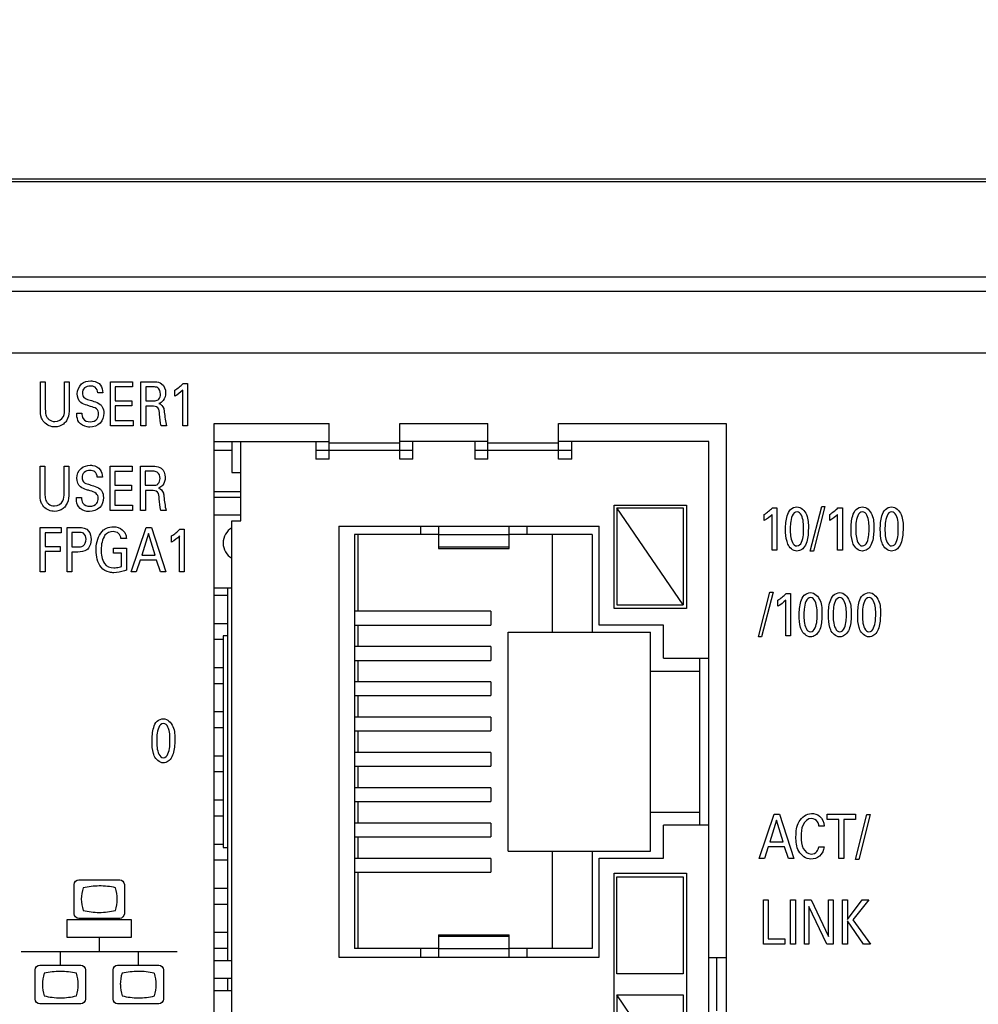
# Model space of a CAD drawing. Header units: inches. Extents: x 0 to 34, y 0 to 22.
# Tile 116 of 145: x 13.3 to 14.4, y 18.9 to 20. Entities that reach past the tile are written whole.
import ezdxf

# ---------------------------------------------------------------- set-up
doc = ezdxf.new("R2010")
doc.units = ezdxf.units.IN
doc.header["$LTSCALE"] = 1.87
doc.header["$MEASUREMENT"] = 0
doc.layers.get('0').update_dxf_attribs({"linetype": 'CONTINUOUS'})
doc.layers.add('ARTWORK', color=7, linetype='CONTINUOUS')
doc.layers.add('DETAIL', color=7, linetype='CONTINUOUS')
doc.styles.get("Standard").update_dxf_attribs({"font": 'txt', "width": 0.8})
doc.dimstyles.get("Standard").update_dxf_attribs({"dimtxt": 0.125, "dimasz": 0.18, "dimexe": 0.125, "dimexo": 0.0625, "dimgap": 0.09, "dimtad": 0, "dimtih": 1, "dimtoh": 1, "dimdec": 3, "dimzin": 4, "dimdsep": 46, "dimtxsty": 'STANDARD', "dimblk": '_FILLED', "dimblk1": '_FILLED', "dimblk2": '_FILLED', "dimcen": 0.09, "dimadec": 0, "dimazin": 0, "dimtol": 1, "dimtp": 0.01, "dimtm": 0.01, "dimtfac": 1, "dimtdec": 3, "dimtofl": 0, "dimtmove": 0, "dimatfit": 3, "dimldrblk": '_FILLED', "dimfxl": 1, "dimtolj": 1, "dimtzin": 4, "dimarcsym": 0})

# ---------------------------------------------------------------- blocks, each defined once
blk = doc.blocks.new('_FILLED')
at = {"color": 0, "linetype": 'BYBLOCK'}
blk.add_solid([(0, 0), (-1, 0.1736), (-1, -0.1736)], dxfattribs=at)

msp = doc.modelspace()

# ---------------------------------------------------------------- linework, layer by layer
at = {"color": 7, "linetype": 'CONTINUOUS'}
for p, q in [((12.4449, 19.8505), (15.3058, 19.8505)), ((12.45, 19.8474), (15.28, 19.8474)), ((12.45, 19.7394), (15.28, 19.7394)), ((13.6702, 19.5329), (13.6702, 19.5734)), ((13.7502, 19.5329), (13.7502, 19.5734)), ((13.8502, 19.5329), (13.8502, 19.5734)), ((13.9302, 19.5329), (13.9302, 19.5734)), ((13.54, 19.5529), (13.6702, 19.5529)), ((13.5602, 19.5429), (13.54, 19.5429)), ((13.5602, 19.5529), (13.5602, 19.5179)), ((13.5702, 19.4629), (13.5702, 19.5529)), ((13.6552, 19.5529), (13.6552, 19.5329)), ((13.7652, 19.5429), (13.6552, 19.5429)), ((13.7502, 19.5509), (13.6702, 19.5509)), ((13.8502, 19.5529), (13.7502, 19.5529)), ((13.7652, 19.5329), (13.7652, 19.5529)), ((13.8352, 19.5529), (13.8352, 19.5329)), ((13.9452, 19.5429), (13.8352, 19.5429)), ((13.9302, 19.5509), (13.8502, 19.5509)), ((14.1002, 19.5529), (13.9302, 19.5529)), ((13.9452, 19.5329), (13.9452, 19.5529)), ((14.1002, 18.3229), (14.1002, 19.5529)), ((13.6702, 19.5329), (13.6552, 19.5329)), ((13.7652, 19.5329), (13.7502, 19.5329)), ((13.8502, 19.5329), (13.8352, 19.5329)), ((13.9452, 19.5329), (13.9302, 19.5329)), ((13.5602, 19.5179), (13.5702, 19.5179)), ((13.54, 19.4961), (13.5702, 19.4961)), ((13.54, 19.4899), (13.5702, 19.4899)), ((13.9932, 19.3639), (13.9932, 19.4809)), ((13.9932, 19.4809), (14.0752, 19.4809)), ((13.9962, 19.4779), (13.9962, 19.3679)), ((14.0712, 19.3679), (13.9962, 19.4779)), ((13.9962, 19.4779), (14.0712, 19.4779)), ((14.0712, 19.4779), (14.0712, 19.3679)), ((14.0752, 19.4809), (14.0752, 19.3639)), ((13.54, 19.4699), (13.5702, 19.4699)), ((13.5602, 18.4129), (13.5602, 19.4629)), ((13.5602, 19.4629), (13.5702, 19.4629)), ((13.6812, 19.4569), (13.6812, 18.9689)), ((13.6812, 19.4569), (13.9762, 19.4569)), ((13.7742, 19.4474), (13.7742, 19.4569)), ((13.7942, 19.4569), (13.7942, 19.4316)), ((13.8742, 19.4316), (13.8742, 19.4569)), ((13.8942, 19.4569), (13.8942, 19.4474)), ((13.9762, 19.3449), (13.9762, 19.4569)), ((13.6992, 19.4474), (13.6992, 18.9784)), ((13.7942, 19.4474), (13.6992, 19.4474)), ((13.7032, 19.3607), (13.7032, 19.4474)), ((13.8742, 19.4471), (13.7942, 19.4471)), ((13.9682, 19.4474), (13.8742, 19.4474)), ((13.9232, 19.3369), (13.9232, 19.4474)), ((13.9682, 19.4474), (13.9682, 19.3369)), ((13.7942, 19.4336), (13.8742, 19.4336)), ((13.7942, 19.4316), (13.8742, 19.4316)), ((13.5602, 19.3866), (13.54, 19.3866)), ((13.5552, 19.3866), (13.5552, 18.9649)), ((13.54, 19.3789), (13.5552, 19.3789)), ((14.0752, 19.3639), (13.9932, 19.3639)), ((13.9962, 19.3679), (14.0712, 19.3679)), ((13.8535, 19.3607), (13.6992, 19.3607)), ((13.8535, 19.3607), (13.8535, 19.345)), ((13.54, 19.3469), (13.5552, 19.3469)), ((13.6992, 19.345), (13.8535, 19.345)), ((13.7032, 19.3207), (13.7032, 19.345)), ((14.0492, 19.3449), (13.9762, 19.3449)), ((14.0492, 19.3074), (14.0492, 19.3449)), ((13.5502, 19.3329), (13.5502, 19.0929)), ((13.5552, 19.3329), (13.5502, 19.3329)), ((13.8732, 19.0889), (13.8732, 19.3369)), ((13.8732, 19.3369), (14.0342, 19.3369)), ((14.0342, 19.0889), (14.0342, 19.3369)), ((13.54, 19.3289), (13.5502, 19.3289)), ((13.8535, 19.3207), (13.6992, 19.3207)), ((13.8535, 19.3207), (13.8535, 19.305)), ((13.54, 19.2969), (13.5502, 19.2969)), ((13.6992, 19.305), (13.8535, 19.305)), ((13.7032, 19.2807), (13.7032, 19.305)), ((14.0492, 19.3074), (14.1002, 19.3074)), ((14.0902, 19.1184), (14.0902, 19.3074)), ((14.0342, 19.2929), (14.0902, 19.2929)), ((13.54, 19.2789), (13.5502, 19.2789)), ((13.8535, 19.2807), (13.6992, 19.2807)), ((13.8535, 19.2807), (13.8535, 19.265)), ((13.6992, 19.265), (13.8535, 19.265)), ((13.7032, 19.2407), (13.7032, 19.265)), ((13.54, 19.2469), (13.5502, 19.2469)), ((13.8535, 19.2407), (13.6992, 19.2407)), ((13.8535, 19.2407), (13.8535, 19.225)), ((13.54, 19.2289), (13.5502, 19.2289)), ((13.6992, 19.225), (13.8535, 19.225)), ((13.7032, 19.2007), (13.7032, 19.225)), ((13.54, 19.1969), (13.5502, 19.1969)), ((13.8535, 19.2007), (13.6992, 19.2007)), ((13.8535, 19.2007), (13.8535, 19.185)), ((13.54, 19.1789), (13.5502, 19.1789)), ((13.6992, 19.185), (13.8535, 19.185)), ((13.7032, 19.1607), (13.7032, 19.185)), ((13.8535, 19.1607), (13.6992, 19.1607)), ((13.8535, 19.1607), (13.8535, 19.145)), ((13.54, 19.1469), (13.5502, 19.1469)), ((13.6992, 19.145), (13.8535, 19.145)), ((13.7032, 19.1207), (13.7032, 19.145)), ((14.0342, 19.1329), (14.0902, 19.1329)), ((13.54, 19.1289), (13.5502, 19.1289)), ((13.8535, 19.1207), (13.6992, 19.1207)), ((13.8535, 19.1207), (13.8535, 19.105)), ((14.0492, 19.0809), (14.0492, 19.1184)), ((14.1002, 19.1184), (14.0492, 19.1184)), ((13.54, 19.0969), (13.5502, 19.0969)), ((13.6992, 19.105), (13.8535, 19.105)), ((13.7032, 19.0807), (13.7032, 19.105)), ((13.5502, 19.0929), (13.5552, 19.0929)), ((13.8732, 19.0889), (14.0342, 19.0889)), ((13.9232, 18.9784), (13.9232, 19.0889)), ((13.9682, 19.0889), (13.9682, 18.9784)), ((13.54, 19.0789), (13.5552, 19.0789)), ((13.8535, 19.0807), (13.6992, 19.0807)), ((13.8535, 19.0807), (13.8535, 19.065)), ((13.9762, 18.9689), (13.9762, 19.0809)), ((13.9762, 19.0809), (14.0492, 19.0809)), ((13.6992, 19.065), (13.8535, 19.065)), ((13.7032, 18.9784), (13.7032, 19.065)), ((13.9932, 18.8119), (13.9932, 19.0639)), ((13.9932, 19.0639), (14.0752, 19.0639)), ((14.0752, 19.0639), (14.0752, 18.8119)), ((13.9962, 18.9499), (13.9962, 19.0599)), ((13.9962, 19.0599), (14.0712, 19.0599)), ((14.0712, 19.0599), (14.0712, 18.9499)), ((13.54, 19.0469), (13.5552, 19.0469)), ((13.54, 19.0289), (13.5552, 19.0289)), ((13.54, 18.9969), (13.5552, 18.9969)), ((13.7942, 18.9941), (13.7942, 18.9689)), ((13.7942, 18.9941), (13.8742, 18.9941)), ((13.8742, 18.9921), (13.7942, 18.9921)), ((13.8742, 18.9689), (13.8742, 18.9941)), ((13.54, 18.9789), (13.5552, 18.9789)), ((13.7942, 18.9784), (13.6992, 18.9784)), ((13.7742, 18.9689), (13.7742, 18.9784)), ((13.7942, 18.9787), (13.8742, 18.9787)), ((13.9682, 18.9784), (13.8742, 18.9784)), ((13.8942, 18.9784), (13.8942, 18.9689)), ((13.54, 18.9649), (13.5602, 18.9649)), ((13.6812, 18.9689), (13.9762, 18.9689)), ((14.12, 18.9679), (14.1002, 18.9679)), ((14.109, 18.9679), (14.109, 18.9079)), ((13.54, 18.9449), (13.5602, 18.9449)), ((13.5552, 18.9449), (13.5552, 18.9309)), ((14.0712, 18.9499), (13.9962, 18.9499)), ((13.54, 18.9309), (13.5602, 18.9309)), ((13.9962, 18.9259), (13.9962, 18.8159)), ((14.0712, 18.8159), (13.9962, 18.9259)), ((13.9962, 18.9259), (14.0712, 18.9259)), ((14.0712, 18.9259), (14.0712, 18.8159))]:
    msp.add_line(p, q, dxfattribs=at)
at = {"color": 3, "linetype": 'CONTINUOUS'}
for p, q in [((12.2114, 19.7234), (15.262, 19.7234)), ((12.1414, 19.6534), (15.332, 19.6534)), ((13.54, 18.3034), (13.54, 19.5734)), ((13.54, 19.5734), (13.6702, 19.5734)), ((13.7502, 19.5734), (13.8502, 19.5734)), ((13.9302, 19.5734), (14.12, 19.5734)), ((14.12, 19.5734), (14.12, 18.3034))]:
    msp.add_line(p, q, dxfattribs=at)
at = {"color": 7, "linetype": 'CONTINUOUS'}
msp.add_arc((13.5702, 19.4379), 0.02, 120.3947, 239.6176, dxfattribs=at)
at = {"layer": 'ARTWORK', "color": 40, "linetype": 'CONTINUOUS'}
for p, q in [((13.3432, 19.5901), (13.3432, 19.6207)), ((13.3432, 19.6207), (13.3488, 19.6207)), ((13.3488, 19.6207), (13.3488, 19.5896)), ((13.3706, 19.5899), (13.3706, 19.6207)), ((13.3706, 19.6207), (13.3759, 19.6207)), ((13.3759, 19.6207), (13.3759, 19.5897)), ((13.4226, 19.5705), (13.4226, 19.6207)), ((13.4226, 19.6207), (13.4477, 19.6207)), ((13.4477, 19.6207), (13.4477, 19.6148)), ((13.4571, 19.5705), (13.4571, 19.6207)), ((13.4571, 19.6207), (13.4714, 19.6207)), ((13.4281, 19.6148), (13.4281, 19.5991)), ((13.4477, 19.6148), (13.4281, 19.6148)), ((13.4625, 19.6148), (13.4625, 19.5991)), ((13.4712, 19.6148), (13.4625, 19.6148)), ((13.4955, 19.6041), (13.4955, 19.611)), ((13.5044, 19.5705), (13.5044, 19.611)), ((13.5048, 19.6186), (13.5097, 19.6186)), ((13.5097, 19.6186), (13.5097, 19.5705)), ((13.4139, 19.6082), (13.4082, 19.6082)), ((13.4281, 19.5991), (13.4468, 19.5991)), ((13.4468, 19.5991), (13.4468, 19.5933)), ((13.4625, 19.5991), (13.4712, 19.5991)), ((13.4281, 19.5933), (13.4281, 19.5766)), ((13.4468, 19.5933), (13.4281, 19.5933)), ((13.4626, 19.5931), (13.4626, 19.5705)), ((13.4696, 19.5931), (13.4626, 19.5931)), ((13.3844, 19.5852), (13.3902, 19.5852)), ((13.4281, 19.5766), (13.4482, 19.5766)), ((13.4482, 19.5766), (13.4482, 19.5705)), ((13.4482, 19.5705), (13.4226, 19.5705)), ((13.4626, 19.5705), (13.4571, 19.5705)), ((13.4861, 19.5705), (13.4802, 19.5705)), ((13.5097, 19.5705), (13.5044, 19.5705)), ((13.3428, 19.4944), (13.3428, 19.525)), ((13.3428, 19.525), (13.3484, 19.525)), ((13.3484, 19.525), (13.3484, 19.4939)), ((13.3701, 19.4942), (13.3701, 19.525)), ((13.3701, 19.525), (13.3755, 19.525)), ((13.3755, 19.525), (13.3755, 19.4941)), ((13.4221, 19.4748), (13.4221, 19.525)), ((13.4221, 19.525), (13.4473, 19.525)), ((13.4473, 19.525), (13.4473, 19.5191)), ((13.4566, 19.4748), (13.4566, 19.525)), ((13.4566, 19.525), (13.471, 19.525)), ((13.4135, 19.5125), (13.4077, 19.5125)), ((13.4277, 19.5191), (13.4277, 19.5034)), ((13.4473, 19.5191), (13.4277, 19.5191)), ((13.462, 19.5192), (13.462, 19.5034)), ((13.4708, 19.5192), (13.462, 19.5192)), ((13.4277, 19.5034), (13.4464, 19.5034)), ((13.4277, 19.4976), (13.4277, 19.4809)), ((13.4464, 19.4976), (13.4277, 19.4976)), ((13.4464, 19.5034), (13.4464, 19.4976)), ((13.462, 19.5034), (13.4708, 19.5034)), ((13.384, 19.4895), (13.3898, 19.4895)), ((13.4621, 19.4975), (13.4621, 19.4748)), ((13.4691, 19.4975), (13.4621, 19.4975)), ((13.4277, 19.4809), (13.4477, 19.4809)), ((13.4477, 19.4809), (13.4477, 19.4748)), ((14.1725, 19.4779), (14.1774, 19.4779)), ((14.1774, 19.4779), (14.1774, 19.4298)), ((14.2153, 19.4287), (14.2283, 19.4794)), ((14.2319, 19.4794), (14.2189, 19.4287)), ((14.2283, 19.4794), (14.2319, 19.4794)), ((14.2466, 19.4779), (14.2516, 19.4779)), ((14.2516, 19.4779), (14.2516, 19.4298)), ((13.4477, 19.4748), (13.4221, 19.4748)), ((13.4621, 19.4748), (13.4566, 19.4748)), ((13.4857, 19.4748), (13.4797, 19.4748)), ((14.1632, 19.4634), (14.1632, 19.4703)), ((14.1721, 19.4298), (14.1721, 19.4703)), ((14.2373, 19.4634), (14.2373, 19.4703)), ((14.2463, 19.4298), (14.2463, 19.4703)), ((13.3429, 19.4054), (13.3429, 19.4556)), ((13.3429, 19.4556), (13.3668, 19.4556)), ((13.3668, 19.4556), (13.3668, 19.4496)), ((13.3734, 19.4054), (13.3734, 19.4556)), ((13.3734, 19.4556), (13.3869, 19.4556)), ((13.4462, 19.4054), (13.4631, 19.4556)), ((13.4631, 19.4556), (13.469, 19.4556)), ((13.469, 19.4556), (13.4852, 19.4054)), ((13.5012, 19.4535), (13.5062, 19.4535)), ((13.5062, 19.4535), (13.5062, 19.4054)), ((13.3486, 19.4496), (13.3486, 19.434)), ((13.3668, 19.4496), (13.3486, 19.4496)), ((13.379, 19.4499), (13.379, 19.4335)), ((13.3867, 19.4499), (13.379, 19.4499)), ((13.4406, 19.443), (13.4345, 19.443)), ((13.4658, 19.4487), (13.458, 19.4241)), ((13.4732, 19.4241), (13.4658, 19.4487)), ((13.4919, 19.4389), (13.4919, 19.4459)), ((13.5009, 19.4054), (13.5009, 19.4459)), ((13.3486, 19.434), (13.3657, 19.434)), ((13.3657, 19.434), (13.3657, 19.4282)), ((13.379, 19.4335), (13.3856, 19.4335)), ((13.426, 19.4263), (13.426, 19.4321)), ((13.426, 19.4321), (13.4407, 19.4321)), ((13.4407, 19.4321), (13.4407, 19.4073)), ((13.3486, 19.4282), (13.3486, 19.4054)), ((13.3657, 19.4282), (13.3486, 19.4282)), ((13.379, 19.4277), (13.379, 19.4054)), ((13.3855, 19.4277), (13.379, 19.4277)), ((13.4352, 19.4263), (13.426, 19.4263)), ((13.4352, 19.4114), (13.4352, 19.4263)), ((13.458, 19.4241), (13.4732, 19.4241)), ((14.1774, 19.4298), (14.1721, 19.4298)), ((14.2189, 19.4287), (14.2153, 19.4287)), ((14.2516, 19.4298), (14.2463, 19.4298)), ((13.4563, 19.4184), (13.4519, 19.4054)), ((13.4749, 19.4184), (13.4563, 19.4184)), ((13.4792, 19.4054), (13.4749, 19.4184)), ((13.3486, 19.4054), (13.3429, 19.4054)), ((13.379, 19.4054), (13.3734, 19.4054)), ((13.4519, 19.4054), (13.4462, 19.4054)), ((13.4852, 19.4054), (13.4792, 19.4054)), ((13.5062, 19.4054), (13.5009, 19.4054)), ((14.1565, 19.3315), (14.1695, 19.3821)), ((14.1731, 19.3821), (14.1602, 19.3315)), ((14.1695, 19.3821), (14.1731, 19.3821)), ((14.1879, 19.3807), (14.1929, 19.3807)), ((14.1929, 19.3807), (14.1929, 19.3326)), ((14.1786, 19.3662), (14.1786, 19.3731)), ((14.1875, 19.3326), (14.1875, 19.3731)), ((14.1602, 19.3315), (14.1565, 19.3315)), ((14.1929, 19.3326), (14.1875, 19.3326)), ((14.1575, 19.0806), (14.1744, 19.1308)), ((14.1744, 19.1308), (14.1804, 19.1308)), ((14.1804, 19.1308), (14.1966, 19.0806)), ((14.2343, 19.1249), (14.2343, 19.1308)), ((14.2343, 19.1308), (14.2666, 19.1308)), ((14.2665, 19.0795), (14.2795, 19.1302)), ((14.2666, 19.1308), (14.2666, 19.1249)), ((14.2831, 19.1302), (14.2702, 19.0795)), ((14.2795, 19.1302), (14.2831, 19.1302)), ((14.1771, 19.1239), (14.1694, 19.0993)), ((14.1845, 19.0993), (14.1771, 19.1239)), ((14.2477, 19.1249), (14.2343, 19.1249)), ((14.2477, 19.0806), (14.2477, 19.1249)), ((14.2532, 19.1249), (14.2532, 19.0806)), ((14.2666, 19.1249), (14.2532, 19.1249)), ((14.231, 19.1172), (14.2251, 19.1172)), ((14.1694, 19.0993), (14.1845, 19.0993)), ((14.1676, 19.0937), (14.1633, 19.0806)), ((14.1862, 19.0937), (14.1676, 19.0937)), ((14.1905, 19.0806), (14.1862, 19.0937)), ((14.2248, 19.0938), (14.2309, 19.0938)), ((14.1633, 19.0806), (14.1575, 19.0806)), ((14.1966, 19.0806), (14.1905, 19.0806)), ((14.2532, 19.0806), (14.2477, 19.0806)), ((14.2702, 19.0795), (14.2665, 19.0795)), ((13.3866, 19.0565), (13.4331, 19.0565)), ((13.3813, 19.0179), (13.3813, 19.0512)), ((13.4384, 19.0512), (13.4384, 19.0179)), ((14.1622, 18.9834), (14.1622, 19.0336)), ((14.1622, 19.0336), (14.1677, 19.0336)), ((14.1677, 19.0336), (14.1677, 18.9896)), ((14.1928, 18.9834), (14.1928, 19.0336)), ((14.1928, 19.0336), (14.1984, 19.0336)), ((14.1984, 19.0336), (14.1984, 18.9834)), ((14.2086, 18.9834), (14.2086, 19.0336)), ((14.2086, 19.0336), (14.2164, 19.0336)), ((14.2164, 19.0336), (14.2361, 18.9921)), ((14.2361, 18.9921), (14.2361, 19.0336)), ((14.2361, 19.0336), (14.2412, 19.0336)), ((14.2412, 19.0336), (14.2412, 18.9834)), ((14.2518, 18.9834), (14.2518, 19.0336)), ((14.2518, 19.0336), (14.2573, 19.0336)), ((14.2573, 19.0336), (14.2573, 19.0116)), ((14.2573, 19.0116), (14.274, 19.0336)), ((14.2816, 19.0336), (14.2636, 19.0111)), ((14.274, 19.0336), (14.2816, 19.0336)), ((14.2137, 19.026), (14.2137, 18.9834)), ((14.2341, 18.9834), (14.2137, 19.026)), ((13.3735, 18.9909), (13.3735, 19.0116)), ((13.3735, 19.0116), (13.4462, 19.0116)), ((13.4331, 19.0126), (13.3866, 19.0126)), ((13.4462, 19.0116), (13.4462, 18.9909)), ((14.2573, 19.01), (14.2573, 18.9834)), ((14.2757, 18.9834), (14.2573, 19.01)), ((14.2636, 19.0111), (14.2835, 18.9834)), ((13.4462, 18.9909), (13.3735, 18.9909)), ((13.4099, 18.9909), (13.4099, 18.9753)), ((14.1677, 18.9896), (14.1864, 18.9896)), ((14.1864, 18.9896), (14.1864, 18.9834)), ((13.3216, 18.9753), (13.4981, 18.9753)), ((13.3657, 18.9753), (13.3657, 18.9597)), ((13.454, 18.9753), (13.454, 18.9597)), ((14.1864, 18.9834), (14.1622, 18.9834)), ((14.1984, 18.9834), (14.1928, 18.9834)), ((14.2137, 18.9834), (14.2086, 18.9834)), ((14.2412, 18.9834), (14.2341, 18.9834)), ((14.2573, 18.9834), (14.2518, 18.9834)), ((14.2835, 18.9834), (14.2757, 18.9834)), ((13.3372, 18.9211), (13.3372, 18.9545)), ((13.3425, 18.9597), (13.389, 18.9597)), ((13.3943, 18.9545), (13.3943, 18.9211)), ((13.4255, 18.9211), (13.4255, 18.9545)), ((13.4307, 18.9597), (13.4773, 18.9597)), ((13.4826, 18.9545), (13.4826, 18.9211)), ((13.389, 18.9159), (13.3425, 18.9159)), ((13.4773, 18.9159), (13.4307, 18.9159))]:
    msp.add_line(p, q, dxfattribs=at)
for centre, radius, start, end in [((13.4099, 18.9698), 0.0797, 76.7665, 89.9857), ((13.3907, 19.0344), 0.0396, 0.0702, 19.0547), ((13.4294, 19.0346), 0.0398, 180.0712, 198.8936), ((13.4101, 19.098), 0.0785, 256.4931, 269.9441), ((13.4099, 19.0975), 0.078, 270.0356, 283.5466), ((13.3658, 18.8744), 0.0782, 89.9768, 103.4423), ((13.3659, 18.8741), 0.0785, 76.5853, 90.0239), ((13.4541, 18.8732), 0.0794, 90.0055, 103.2513), ((13.4541, 18.8747), 0.078, 76.5371, 90.0326), ((13.4738, 18.9377), 0.0401, 161.3035, 179.9351), ((13.4542, 19.0007), 0.078, 269.9674, 283.4629)]:
    msp.add_arc(centre, radius, start, end, dxfattribs=at)
for points, knots in [([(13.385, 19.607), (13.385, 19.611), (13.3882, 19.6194), (13.3966, 19.6216), (13.4002, 19.6216)], [0, 0, 0, 0, 0.524091, 1, 1, 1, 1]), ([(13.4002, 19.6216), (13.401, 19.6216), (13.4052, 19.6214), (13.4095, 19.6194), (13.4115, 19.6167)], [0, 0, 0, 0, 0.195209, 1, 1, 1, 1]), ([(13.4714, 19.6207), (13.472, 19.6207), (13.4752, 19.6207), (13.4786, 19.6199), (13.4806, 19.6183)], [0, 0, 0, 0, 0.197684, 1, 1, 1, 1]), ([(13.3997, 19.6158), (13.3974, 19.6158), (13.3925, 19.6147), (13.3908, 19.6098), (13.3908, 19.6077)], [0, 0, 0, 0, 0.518385, 1, 1, 1, 1]), ([(13.4082, 19.6082), (13.4081, 19.6104), (13.4063, 19.6151), (13.4017, 19.6158), (13.3997, 19.6158)], [0, 0, 0, 0, 0.540021, 1, 1, 1, 1]), ([(13.4792, 19.6067), (13.4792, 19.6093), (13.4776, 19.6144), (13.4729, 19.6148), (13.4712, 19.6148)], [0, 0, 0, 0, 0.612098, 1, 1, 1, 1]), ([(13.3908, 19.6077), (13.3908, 19.606), (13.3922, 19.6019), (13.3961, 19.6008), (13.3981, 19.6002)], [0, 0, 0, 0, 0.460871, 1, 1, 1, 1]), ([(13.3981, 19.6002), (13.4, 19.5996), (13.4044, 19.5982), (13.409, 19.5967), (13.411, 19.595)], [0, 0, 0, 0, 0.429256, 1, 1, 1, 1]), ([(13.4712, 19.5991), (13.4715, 19.5991), (13.4733, 19.5991), (13.4753, 19.5993), (13.4765, 19.6002)], [0, 0, 0, 0, 0.161104, 1, 1, 1, 1]), ([(13.4765, 19.6002), (13.4768, 19.6004), (13.4786, 19.602), (13.4792, 19.6046), (13.4792, 19.6067)], [0, 0, 0, 0, 0.139856, 1, 1, 1, 1]), ([(13.3456, 19.5774), (13.3452, 19.578), (13.3434, 19.5819), (13.3432, 19.5865), (13.3432, 19.5901)], [0, 0, 0, 0, 0.158797, 1, 1, 1, 1]), ([(13.3488, 19.5896), (13.3488, 19.5884), (13.3489, 19.5854), (13.3496, 19.5822), (13.3506, 19.5806)], [0, 0, 0, 0, 0.374366, 1, 1, 1, 1]), ([(13.3597, 19.5756), (13.3634, 19.5756), (13.3706, 19.58), (13.3706, 19.587), (13.3706, 19.5899)], [0, 0, 0, 0, 0.563687, 1, 1, 1, 1]), ([(13.3759, 19.5897), (13.3759, 19.5889), (13.3759, 19.5843), (13.3747, 19.5796), (13.3727, 19.5764)], [0, 0, 0, 0, 0.182891, 1, 1, 1, 1]), ([(13.4, 19.5927), (13.3987, 19.5931), (13.395, 19.5942), (13.3911, 19.5955), (13.3891, 19.5971)], [0, 0, 0, 0, 0.354428, 1, 1, 1, 1]), ([(13.4092, 19.5842), (13.4092, 19.5863), (13.4071, 19.5911), (13.4023, 19.5919), (13.4, 19.5927)], [0, 0, 0, 0, 0.461443, 1, 1, 1, 1]), ([(13.411, 19.595), (13.4119, 19.5942), (13.4143, 19.5914), (13.415, 19.5875), (13.415, 19.5849)], [0, 0, 0, 0, 0.305676, 1, 1, 1, 1]), ([(13.4783, 19.5838), (13.4781, 19.5863), (13.4778, 19.5923), (13.4719, 19.5931), (13.4696, 19.5931)], [0, 0, 0, 0, 0.526643, 1, 1, 1, 1]), ([(13.4775, 19.5959), (13.48, 19.5951), (13.4832, 19.5916), (13.4835, 19.5876), (13.4836, 19.5863)], [0, 0, 0, 0, 0.662016, 1, 1, 1, 1]), ([(13.3597, 19.5694), (13.3586, 19.5694), (13.3531, 19.5699), (13.3477, 19.5736), (13.3456, 19.5774)], [0, 0, 0, 0, 0.198458, 1, 1, 1, 1]), ([(13.3506, 19.5806), (13.3511, 19.5796), (13.3534, 19.5768), (13.3572, 19.5756), (13.3597, 19.5756)], [0, 0, 0, 0, 0.305761, 1, 1, 1, 1]), ([(13.3727, 19.5764), (13.3718, 19.575), (13.3684, 19.5711), (13.3631, 19.5694), (13.3597, 19.5694)], [0, 0, 0, 0, 0.326374, 1, 1, 1, 1]), ([(13.3867, 19.575), (13.3853, 19.5774), (13.3844, 19.581), (13.3844, 19.5845), (13.3844, 19.5852)], [0, 0, 0, 0, 0.799793, 1, 1, 1, 1]), ([(13.3902, 19.5852), (13.3902, 19.583), (13.3907, 19.5773), (13.3968, 19.5752), (13.3998, 19.5752)], [0, 0, 0, 0, 0.416087, 1, 1, 1, 1]), ([(13.415, 19.5849), (13.415, 19.581), (13.4124, 19.5721), (13.4034, 19.5693), (13.3992, 19.5693)], [0, 0, 0, 0, 0.485275, 1, 1, 1, 1]), ([(13.3998, 19.5752), (13.4027, 19.5752), (13.4081, 19.5772), (13.4092, 19.5823), (13.4092, 19.5842)], [0, 0, 0, 0, 0.603241, 1, 1, 1, 1]), ([(13.3992, 19.5693), (13.3982, 19.5693), (13.3937, 19.5695), (13.3887, 19.5719), (13.3867, 19.575)], [0, 0, 0, 0, 0.200628, 1, 1, 1, 1]), ([(13.3845, 19.5113), (13.3845, 19.5154), (13.3878, 19.5238), (13.3961, 19.526), (13.3998, 19.526)], [0, 0, 0, 0, 0.524069, 1, 1, 1, 1]), ([(13.3993, 19.5201), (13.397, 19.5201), (13.3921, 19.519), (13.3904, 19.5141), (13.3904, 19.512)], [0, 0, 0, 0, 0.518414, 1, 1, 1, 1]), ([(13.4077, 19.5125), (13.4076, 19.5147), (13.4059, 19.5194), (13.4012, 19.5201), (13.3993, 19.5201)], [0, 0, 0, 0, 0.540021, 1, 1, 1, 1]), ([(13.3998, 19.526), (13.4006, 19.526), (13.4047, 19.5257), (13.4091, 19.5237), (13.4111, 19.521)], [0, 0, 0, 0, 0.195202, 1, 1, 1, 1]), ([(13.471, 19.525), (13.4716, 19.525), (13.4748, 19.525), (13.4782, 19.5242), (13.4802, 19.5226)], [0, 0, 0, 0, 0.197629, 1, 1, 1, 1]), ([(13.3904, 19.512), (13.3904, 19.5103), (13.3917, 19.5062), (13.3957, 19.5051), (13.3976, 19.5046)], [0, 0, 0, 0, 0.460895, 1, 1, 1, 1]), ([(13.4788, 19.511), (13.4788, 19.5136), (13.4771, 19.5188), (13.4724, 19.5192), (13.4708, 19.5192)], [0, 0, 0, 0, 0.612153, 1, 1, 1, 1]), ([(13.4761, 19.5045), (13.4763, 19.5047), (13.4781, 19.5063), (13.4788, 19.509), (13.4788, 19.511)], [0, 0, 0, 0, 0.139933, 1, 1, 1, 1]), ([(13.3996, 19.497), (13.3982, 19.4974), (13.3945, 19.4986), (13.3906, 19.4998), (13.3887, 19.5014)], [0, 0, 0, 0, 0.354383, 1, 1, 1, 1]), ([(13.3976, 19.5046), (13.3995, 19.5039), (13.404, 19.5026), (13.4085, 19.501), (13.4106, 19.4993)], [0, 0, 0, 0, 0.429293, 1, 1, 1, 1]), ([(13.4106, 19.4993), (13.4114, 19.4986), (13.4139, 19.4957), (13.4146, 19.4918), (13.4146, 19.4893)], [0, 0, 0, 0, 0.305676, 1, 1, 1, 1]), ([(13.4708, 19.5034), (13.4711, 19.5034), (13.4729, 19.5034), (13.4749, 19.5036), (13.4761, 19.5045)], [0, 0, 0, 0, 0.161006, 1, 1, 1, 1]), ([(13.4771, 19.5002), (13.4796, 19.4994), (13.4828, 19.4959), (13.4831, 19.4919), (13.4832, 19.4906)], [0, 0, 0, 0, 0.662035, 1, 1, 1, 1]), ([(13.3451, 19.4818), (13.3448, 19.4824), (13.3429, 19.4863), (13.3428, 19.4908), (13.3428, 19.4944)], [0, 0, 0, 0, 0.158838, 1, 1, 1, 1]), ([(13.3484, 19.4939), (13.3484, 19.4928), (13.3485, 19.4897), (13.3492, 19.4866), (13.3501, 19.4849)], [0, 0, 0, 0, 0.374351, 1, 1, 1, 1]), ([(13.3593, 19.48), (13.363, 19.48), (13.3701, 19.4843), (13.3701, 19.4913), (13.3701, 19.4942)], [0, 0, 0, 0, 0.563708, 1, 1, 1, 1]), ([(13.3755, 19.4941), (13.3755, 19.4932), (13.3755, 19.4886), (13.3743, 19.4839), (13.3722, 19.4807)], [0, 0, 0, 0, 0.182922, 1, 1, 1, 1]), ([(13.3863, 19.4793), (13.3848, 19.4817), (13.384, 19.4853), (13.384, 19.4888), (13.384, 19.4895)], [0, 0, 0, 0, 0.799813, 1, 1, 1, 1]), ([(13.3898, 19.4895), (13.3898, 19.4873), (13.3902, 19.4816), (13.3964, 19.4795), (13.3994, 19.4795)], [0, 0, 0, 0, 0.416069, 1, 1, 1, 1]), ([(13.4146, 19.4893), (13.4146, 19.4853), (13.4119, 19.4764), (13.4029, 19.4736), (13.3987, 19.4736)], [0, 0, 0, 0, 0.485288, 1, 1, 1, 1]), ([(13.3994, 19.4795), (13.4023, 19.4795), (13.4077, 19.4816), (13.4088, 19.4866), (13.4088, 19.4885)], [0, 0, 0, 0, 0.603214, 1, 1, 1, 1]), ([(13.4088, 19.4885), (13.4088, 19.4906), (13.4067, 19.4954), (13.4019, 19.4963), (13.3996, 19.497)], [0, 0, 0, 0, 0.4614, 1, 1, 1, 1]), ([(13.4779, 19.4881), (13.4777, 19.4906), (13.4774, 19.4966), (13.4714, 19.4975), (13.4691, 19.4975)], [0, 0, 0, 0, 0.526684, 1, 1, 1, 1]), ([(13.3593, 19.4738), (13.3582, 19.4738), (13.3527, 19.4742), (13.3473, 19.4779), (13.3451, 19.4818)], [0, 0, 0, 0, 0.198413, 1, 1, 1, 1]), ([(13.3501, 19.4849), (13.3507, 19.4839), (13.353, 19.4811), (13.3568, 19.48), (13.3593, 19.48)], [0, 0, 0, 0, 0.305744, 1, 1, 1, 1]), ([(13.3722, 19.4807), (13.3714, 19.4793), (13.368, 19.4754), (13.3627, 19.4738), (13.3593, 19.4738)], [0, 0, 0, 0, 0.326357, 1, 1, 1, 1]), ([(13.3987, 19.4736), (13.3978, 19.4736), (13.3932, 19.4739), (13.3883, 19.4762), (13.3863, 19.4793)], [0, 0, 0, 0, 0.20069, 1, 1, 1, 1]), ([(14.1873, 19.4533), (14.1873, 19.4585), (14.1878, 19.4664), (14.1921, 19.4765), (14.1976, 19.4789), (14.2002, 19.4789)], [0, 0, 0, 0, 0.495581, 0.752981, 1, 1, 1, 1]), ([(14.2002, 19.4789), (14.2048, 19.4789), (14.2135, 19.4696), (14.2131, 19.4597), (14.2131, 19.4544)], [0, 0, 0, 0, 0.468937, 1, 1, 1, 1]), ([(14.2615, 19.4533), (14.2615, 19.4585), (14.262, 19.4664), (14.2663, 19.4765), (14.2718, 19.4789), (14.2744, 19.4789)], [0, 0, 0, 0, 0.495632, 0.753052, 1, 1, 1, 1]), ([(14.2744, 19.4789), (14.279, 19.4789), (14.2876, 19.4696), (14.2872, 19.4597), (14.2872, 19.4544)], [0, 0, 0, 0, 0.468937, 1, 1, 1, 1]), ([(14.2946, 19.4533), (14.2946, 19.4585), (14.2951, 19.4664), (14.2994, 19.4765), (14.3049, 19.4789), (14.3075, 19.4789)], [0, 0, 0, 0, 0.495626, 0.753049, 1, 1, 1, 1]), ([(14.3075, 19.4789), (14.3121, 19.4789), (14.3207, 19.4696), (14.3204, 19.4597), (14.3204, 19.4544)], [0, 0, 0, 0, 0.468937, 1, 1, 1, 1]), ([(14.2003, 19.4733), (14.1953, 19.4733), (14.1926, 19.4624), (14.1926, 19.4559), (14.1926, 19.4536)], [0, 0, 0, 0, 0.689484, 1, 1, 1, 1]), ([(14.2077, 19.4538), (14.2077, 19.4564), (14.2078, 19.4629), (14.2048, 19.4733), (14.2003, 19.4733)], [0, 0, 0, 0, 0.368097, 1, 1, 1, 1]), ([(14.2744, 19.4733), (14.2695, 19.4733), (14.2668, 19.4624), (14.2668, 19.4559), (14.2668, 19.4536)], [0, 0, 0, 0, 0.689484, 1, 1, 1, 1]), ([(14.2819, 19.4538), (14.2819, 19.4564), (14.282, 19.4629), (14.279, 19.4733), (14.2744, 19.4733)], [0, 0, 0, 0, 0.368097, 1, 1, 1, 1]), ([(14.3075, 19.4733), (14.3026, 19.4733), (14.2999, 19.4624), (14.2999, 19.4559), (14.2999, 19.4536)], [0, 0, 0, 0, 0.689484, 1, 1, 1, 1]), ([(14.315, 19.4538), (14.315, 19.4564), (14.3151, 19.4629), (14.3121, 19.4733), (14.3075, 19.4733)], [0, 0, 0, 0, 0.368097, 1, 1, 1, 1]), ([(13.4149, 19.4528), (13.4159, 19.4536), (13.4193, 19.4557), (13.4234, 19.4564), (13.4261, 19.4564)], [0, 0, 0, 0, 0.310536, 1, 1, 1, 1]), ([(13.4261, 19.4564), (13.427, 19.4564), (13.4314, 19.4562), (13.4357, 19.4538), (13.4379, 19.451)], [0, 0, 0, 0, 0.200512, 1, 1, 1, 1]), ([(14.1898, 19.4368), (14.1895, 19.4377), (14.1877, 19.443), (14.1873, 19.4487), (14.1873, 19.4533)], [0, 0, 0, 0, 0.171455, 1, 1, 1, 1]), ([(14.1926, 19.4536), (14.1926, 19.4511), (14.1926, 19.4448), (14.1956, 19.4346), (14.2001, 19.4346)], [0, 0, 0, 0, 0.355713, 1, 1, 1, 1]), ([(14.2001, 19.4346), (14.205, 19.4346), (14.2077, 19.4452), (14.2077, 19.4516), (14.2077, 19.4538)], [0, 0, 0, 0, 0.685983, 1, 1, 1, 1]), ([(14.2131, 19.4544), (14.2131, 19.4519), (14.2128, 19.4444), (14.211, 19.4363), (14.2077, 19.4325)], [0, 0, 0, 0, 0.33683, 1, 1, 1, 1]), ([(14.264, 19.4368), (14.2636, 19.4377), (14.2618, 19.443), (14.2615, 19.4487), (14.2615, 19.4533)], [0, 0, 0, 0, 0.171453, 1, 1, 1, 1]), ([(14.2668, 19.4536), (14.2668, 19.4511), (14.2668, 19.4448), (14.2698, 19.4346), (14.2743, 19.4346)], [0, 0, 0, 0, 0.355715, 1, 1, 1, 1]), ([(14.2743, 19.4346), (14.2792, 19.4346), (14.2818, 19.4452), (14.2819, 19.4516), (14.2819, 19.4538)], [0, 0, 0, 0, 0.685985, 1, 1, 1, 1]), ([(14.2872, 19.4544), (14.2872, 19.4519), (14.287, 19.4444), (14.2852, 19.4363), (14.2819, 19.4325)], [0, 0, 0, 0, 0.33683, 1, 1, 1, 1]), ([(14.2971, 19.4368), (14.2967, 19.4377), (14.2949, 19.443), (14.2946, 19.4487), (14.2946, 19.4533)], [0, 0, 0, 0, 0.171455, 1, 1, 1, 1]), ([(14.2999, 19.4536), (14.2999, 19.4511), (14.2999, 19.4448), (14.3029, 19.4346), (14.3074, 19.4346)], [0, 0, 0, 0, 0.355715, 1, 1, 1, 1]), ([(14.3074, 19.4346), (14.3123, 19.4346), (14.315, 19.4452), (14.315, 19.4516), (14.315, 19.4538)], [0, 0, 0, 0, 0.685985, 1, 1, 1, 1]), ([(14.3204, 19.4544), (14.3204, 19.4519), (14.3201, 19.4444), (14.3183, 19.4363), (14.315, 19.4325)], [0, 0, 0, 0, 0.33683, 1, 1, 1, 1]), ([(13.3856, 19.4335), (13.3876, 19.4335), (13.393, 19.4337), (13.3949, 19.4394), (13.3949, 19.4421)], [0, 0, 0, 0, 0.432468, 1, 1, 1, 1]), ([(13.3949, 19.4421), (13.3949, 19.4446), (13.3933, 19.4498), (13.3885, 19.4499), (13.3867, 19.4499)], [0, 0, 0, 0, 0.588904, 1, 1, 1, 1]), ([(13.4063, 19.4296), (13.4063, 19.4312), (13.4068, 19.4395), (13.4098, 19.4485), (13.4149, 19.4528)], [0, 0, 0, 0, 0.193713, 1, 1, 1, 1]), ([(13.4345, 19.443), (13.4342, 19.4451), (13.4324, 19.4496), (13.4277, 19.4509), (13.4255, 19.4509)], [0, 0, 0, 0, 0.484328, 1, 1, 1, 1]), ([(13.4379, 19.451), (13.4385, 19.4503), (13.44, 19.4479), (13.4405, 19.445), (13.4406, 19.443)], [0, 0, 0, 0, 0.315453, 1, 1, 1, 1]), ([(13.3976, 19.432), (13.3971, 19.4313), (13.394, 19.4281), (13.389, 19.4277), (13.3855, 19.4277)], [0, 0, 0, 0, 0.191081, 1, 1, 1, 1]), ([(14.2077, 19.4325), (14.2071, 19.4318), (14.205, 19.4298), (14.202, 19.4288), (14.2001, 19.4288)], [0, 0, 0, 0, 0.328395, 1, 1, 1, 1]), ([(14.2819, 19.4325), (14.2813, 19.4318), (14.2792, 19.4298), (14.2762, 19.4288), (14.2743, 19.4288)], [0, 0, 0, 0, 0.328395, 1, 1, 1, 1]), ([(14.315, 19.4325), (14.3144, 19.4318), (14.3123, 19.4298), (14.3093, 19.4288), (14.3074, 19.4288)], [0, 0, 0, 0, 0.328395, 1, 1, 1, 1]), ([(13.4265, 19.4043), (13.4248, 19.4043), (13.4194, 19.4046), (13.4142, 19.4076), (13.4119, 19.4105)], [0, 0, 0, 0, 0.309716, 1, 1, 1, 1]), ([(13.4265, 19.4098), (13.4275, 19.4098), (13.4305, 19.41), (13.4334, 19.4107), (13.4352, 19.4114)], [0, 0, 0, 0, 0.349266, 1, 1, 1, 1]), ([(13.4407, 19.4073), (13.44, 19.407), (13.4355, 19.4052), (13.4305, 19.4043), (13.4265, 19.4043)], [0, 0, 0, 0, 0.165584, 1, 1, 1, 1]), ([(14.2028, 19.3561), (14.2028, 19.3613), (14.2033, 19.3692), (14.2076, 19.3793), (14.2131, 19.3817), (14.2156, 19.3817)], [0, 0, 0, 0, 0.495581, 0.752981, 1, 1, 1, 1]), ([(14.2157, 19.3761), (14.2107, 19.3761), (14.2081, 19.3652), (14.2081, 19.3587), (14.2081, 19.3564)], [0, 0, 0, 0, 0.689484, 1, 1, 1, 1]), ([(14.2156, 19.3817), (14.2203, 19.3817), (14.2289, 19.3724), (14.2285, 19.3624), (14.2285, 19.3572)], [0, 0, 0, 0, 0.468937, 1, 1, 1, 1]), ([(14.2231, 19.3566), (14.2231, 19.3592), (14.2233, 19.3656), (14.2202, 19.3761), (14.2157, 19.3761)], [0, 0, 0, 0, 0.368097, 1, 1, 1, 1]), ([(14.2359, 19.3561), (14.2359, 19.3613), (14.2364, 19.3692), (14.2407, 19.3793), (14.2462, 19.3817), (14.2488, 19.3817)], [0, 0, 0, 0, 0.495581, 0.752981, 1, 1, 1, 1]), ([(14.2488, 19.3761), (14.2438, 19.3761), (14.2412, 19.3652), (14.2412, 19.3587), (14.2412, 19.3564)], [0, 0, 0, 0, 0.689484, 1, 1, 1, 1]), ([(14.2488, 19.3817), (14.2534, 19.3817), (14.262, 19.3724), (14.2616, 19.3624), (14.2616, 19.3572)], [0, 0, 0, 0, 0.468937, 1, 1, 1, 1]), ([(14.2562, 19.3566), (14.2562, 19.3592), (14.2564, 19.3656), (14.2533, 19.3761), (14.2488, 19.3761)], [0, 0, 0, 0, 0.368097, 1, 1, 1, 1]), ([(14.269, 19.3561), (14.269, 19.3613), (14.2695, 19.3692), (14.2738, 19.3793), (14.2793, 19.3817), (14.2819, 19.3817)], [0, 0, 0, 0, 0.495596, 0.752997, 1, 1, 1, 1]), ([(14.2819, 19.3761), (14.2769, 19.3761), (14.2743, 19.3652), (14.2743, 19.3587), (14.2743, 19.3564)], [0, 0, 0, 0, 0.689475, 1, 1, 1, 1]), ([(14.2819, 19.3817), (14.2865, 19.3817), (14.2951, 19.3724), (14.2947, 19.3624), (14.2947, 19.3572)], [0, 0, 0, 0, 0.468954, 1, 1, 1, 1]), ([(14.2894, 19.3566), (14.2894, 19.3592), (14.2895, 19.3656), (14.2865, 19.3761), (14.2819, 19.3761)], [0, 0, 0, 0, 0.368085, 1, 1, 1, 1]), ([(14.2053, 19.3396), (14.2049, 19.3405), (14.2031, 19.3458), (14.2028, 19.3515), (14.2028, 19.3561)], [0, 0, 0, 0, 0.171455, 1, 1, 1, 1]), ([(14.2081, 19.3564), (14.2081, 19.3539), (14.208, 19.3476), (14.2111, 19.3374), (14.2156, 19.3374)], [0, 0, 0, 0, 0.355713, 1, 1, 1, 1]), ([(14.2156, 19.3374), (14.2204, 19.3374), (14.2231, 19.348), (14.2231, 19.3543), (14.2231, 19.3566)], [0, 0, 0, 0, 0.685983, 1, 1, 1, 1]), ([(14.2285, 19.3572), (14.2285, 19.3546), (14.2283, 19.3472), (14.2265, 19.3391), (14.2232, 19.3353)], [0, 0, 0, 0, 0.33683, 1, 1, 1, 1]), ([(14.2384, 19.3396), (14.238, 19.3405), (14.2362, 19.3458), (14.2359, 19.3515), (14.2359, 19.3561)], [0, 0, 0, 0, 0.171455, 1, 1, 1, 1]), ([(14.2412, 19.3564), (14.2412, 19.3539), (14.2411, 19.3476), (14.2442, 19.3374), (14.2487, 19.3374)], [0, 0, 0, 0, 0.355725, 1, 1, 1, 1]), ([(14.2487, 19.3374), (14.2535, 19.3374), (14.2562, 19.348), (14.2562, 19.3543), (14.2562, 19.3566)], [0, 0, 0, 0, 0.685993, 1, 1, 1, 1]), ([(14.2616, 19.3572), (14.2616, 19.3546), (14.2614, 19.3472), (14.2596, 19.3391), (14.2563, 19.3353)], [0, 0, 0, 0, 0.33683, 1, 1, 1, 1]), ([(14.2715, 19.3396), (14.2711, 19.3405), (14.2693, 19.3458), (14.269, 19.3515), (14.269, 19.3561)], [0, 0, 0, 0, 0.171455, 1, 1, 1, 1]), ([(14.2743, 19.3564), (14.2743, 19.3539), (14.2743, 19.3476), (14.2773, 19.3374), (14.2818, 19.3374)], [0, 0, 0, 0, 0.355725, 1, 1, 1, 1]), ([(14.2818, 19.3374), (14.2866, 19.3374), (14.2893, 19.348), (14.2894, 19.3543), (14.2894, 19.3566)], [0, 0, 0, 0, 0.685993, 1, 1, 1, 1]), ([(14.2947, 19.3572), (14.2947, 19.3546), (14.2945, 19.3472), (14.2927, 19.3391), (14.2894, 19.3353)], [0, 0, 0, 0, 0.33683, 1, 1, 1, 1]), ([(14.2232, 19.3353), (14.2226, 19.3346), (14.2205, 19.3326), (14.2175, 19.3316), (14.2155, 19.3316)], [0, 0, 0, 0, 0.328395, 1, 1, 1, 1]), ([(14.2563, 19.3353), (14.2557, 19.3346), (14.2536, 19.3326), (14.2506, 19.3316), (14.2486, 19.3316)], [0, 0, 0, 0, 0.328395, 1, 1, 1, 1]), ([(14.2894, 19.3353), (14.2888, 19.3346), (14.2867, 19.3326), (14.2837, 19.3316), (14.2817, 19.3316)], [0, 0, 0, 0, 0.328347, 1, 1, 1, 1]), ([(13.4697, 19.2134), (13.4697, 19.2186), (13.4702, 19.2265), (13.4745, 19.2366), (13.48, 19.2389), (13.4826, 19.2389)], [0, 0, 0, 0, 0.495581, 0.752981, 1, 1, 1, 1]), ([(13.4826, 19.2334), (13.4776, 19.2334), (13.475, 19.2225), (13.475, 19.216), (13.475, 19.2137)], [0, 0, 0, 0, 0.689484, 1, 1, 1, 1]), ([(13.4826, 19.2389), (13.4872, 19.2389), (13.4958, 19.2297), (13.4954, 19.2197), (13.4954, 19.2145)], [0, 0, 0, 0, 0.468937, 1, 1, 1, 1]), ([(13.49, 19.2138), (13.49, 19.2165), (13.4902, 19.2229), (13.4871, 19.2334), (13.4826, 19.2334)], [0, 0, 0, 0, 0.368097, 1, 1, 1, 1]), ([(13.4722, 19.1969), (13.4718, 19.1978), (13.47, 19.2031), (13.4697, 19.2087), (13.4697, 19.2134)], [0, 0, 0, 0, 0.171455, 1, 1, 1, 1]), ([(13.475, 19.2137), (13.475, 19.2112), (13.4749, 19.2049), (13.478, 19.1947), (13.4825, 19.1947)], [0, 0, 0, 0, 0.355725, 1, 1, 1, 1]), ([(13.4825, 19.1947), (13.4873, 19.1947), (13.49, 19.2053), (13.49, 19.2116), (13.49, 19.2138)], [0, 0, 0, 0, 0.68602, 1, 1, 1, 1]), ([(13.4954, 19.2145), (13.4954, 19.2119), (13.4952, 19.2044), (13.4934, 19.1964), (13.4901, 19.1926)], [0, 0, 0, 0, 0.33683, 1, 1, 1, 1]), ([(13.4901, 19.1926), (13.4895, 19.1919), (13.4874, 19.1899), (13.4844, 19.1889), (13.4824, 19.1889)], [0, 0, 0, 0, 0.32816, 1, 1, 1, 1]), ([(14.1991, 19.1051), (14.1991, 19.111), (14.1998, 19.123), (14.211, 19.1315), (14.2166, 19.1315)], [0, 0, 0, 0, 0.508885, 1, 1, 1, 1]), ([(14.2166, 19.1315), (14.2198, 19.1315), (14.2277, 19.1295), (14.2308, 19.1214), (14.231, 19.1172)], [0, 0, 0, 0, 0.429557, 1, 1, 1, 1]), ([(14.2164, 19.1259), (14.2125, 19.1259), (14.2049, 19.1184), (14.205, 19.1098), (14.205, 19.1052)], [0, 0, 0, 0, 0.463632, 1, 1, 1, 1]), ([(14.2251, 19.1172), (14.2249, 19.119), (14.224, 19.1235), (14.2191, 19.1259), (14.2164, 19.1259)], [0, 0, 0, 0, 0.393837, 1, 1, 1, 1]), ([(14.2159, 19.0798), (14.2105, 19.0798), (14.1996, 19.0881), (14.1991, 19.0996), (14.1991, 19.1051)], [0, 0, 0, 0, 0.49701, 1, 1, 1, 1]), ([(14.205, 19.1052), (14.205, 19.1007), (14.2049, 19.0921), (14.2127, 19.0855), (14.2164, 19.0855)], [0, 0, 0, 0, 0.550817, 1, 1, 1, 1]), ([(14.2309, 19.0938), (14.2306, 19.0899), (14.2272, 19.0821), (14.2194, 19.0798), (14.2159, 19.0798)], [0, 0, 0, 0, 0.535947, 1, 1, 1, 1])]:
    msp.add_open_spline(points, degree=3, knots=knots, dxfattribs=at)
for points in [[(13.4115, 19.6167), (13.4132, 19.6143), (13.4138, 19.6111), (13.4139, 19.6082)], [(13.4806, 19.6183), (13.4835, 19.616), (13.4851, 19.6118), (13.4851, 19.6081)], [(13.4955, 19.611), (13.4988, 19.6132), (13.502, 19.6157), (13.5048, 19.6186)], [(13.5044, 19.611), (13.5018, 19.6083), (13.4987, 19.606), (13.4955, 19.6041)], [(13.3891, 19.5971), (13.3864, 19.5994), (13.385, 19.6034), (13.385, 19.607)], [(13.4822, 19.5992), (13.481, 19.5977), (13.4793, 19.5965), (13.4775, 19.5959)], [(13.4851, 19.6081), (13.4851, 19.605), (13.4842, 19.6016), (13.4822, 19.5992)], [(13.4802, 19.5705), (13.479, 19.5748), (13.4788, 19.5793), (13.4783, 19.5838)], [(13.4836, 19.5863), (13.4841, 19.581), (13.4847, 19.5756), (13.4861, 19.5705)], [(13.4111, 19.521), (13.4128, 19.5186), (13.4134, 19.5154), (13.4135, 19.5125)], [(13.4802, 19.5226), (13.4831, 19.5203), (13.4846, 19.5161), (13.4846, 19.5124)], [(13.3887, 19.5014), (13.386, 19.5037), (13.3845, 19.5077), (13.3845, 19.5113)], [(13.4846, 19.5124), (13.4846, 19.5093), (13.4837, 19.5059), (13.4818, 19.5035)], [(13.4818, 19.5035), (13.4806, 19.502), (13.4789, 19.5009), (13.4771, 19.5002)], [(13.4797, 19.4748), (13.4786, 19.4791), (13.4784, 19.4836), (13.4779, 19.4881)], [(13.4832, 19.4906), (13.4837, 19.4853), (13.4842, 19.4799), (13.4857, 19.4748)], [(14.1632, 19.4703), (14.1665, 19.4725), (14.1697, 19.475), (14.1725, 19.4779)], [(14.2373, 19.4703), (14.2407, 19.4725), (14.2439, 19.475), (14.2466, 19.4779)], [(14.1721, 19.4703), (14.1695, 19.4676), (14.1664, 19.4653), (14.1632, 19.4634)], [(14.2463, 19.4703), (14.2436, 19.4676), (14.2406, 19.4653), (14.2373, 19.4634)], [(13.3869, 19.4556), (13.3907, 19.4556), (13.3955, 19.4546), (13.3978, 19.4515)], [(13.4919, 19.4459), (13.4953, 19.4481), (13.4985, 19.4506), (13.5012, 19.4535)], [(13.4007, 19.4418), (13.4007, 19.4384), (13.3997, 19.4347), (13.3976, 19.432)], [(13.3978, 19.4515), (13.3999, 19.4488), (13.4007, 19.4452), (13.4007, 19.4418)], [(13.4164, 19.4467), (13.4132, 19.4421), (13.4121, 19.4361), (13.4121, 19.4305)], [(13.4255, 19.4509), (13.4221, 19.4509), (13.4183, 19.4494), (13.4164, 19.4467)], [(13.5009, 19.4459), (13.4983, 19.4432), (13.4952, 19.4409), (13.4919, 19.4389)], [(14.2001, 19.4288), (14.1957, 19.4288), (14.1914, 19.4328), (14.1898, 19.4368)], [(14.2743, 19.4288), (14.2699, 19.4288), (14.2656, 19.4328), (14.264, 19.4368)], [(14.3074, 19.4288), (14.303, 19.4288), (14.2987, 19.4328), (14.2971, 19.4368)], [(13.4119, 19.4105), (13.4078, 19.4157), (13.4063, 19.423), (13.4063, 19.4296)], [(13.4121, 19.4305), (13.4121, 19.4251), (13.4128, 19.4192), (13.4158, 19.4147)], [(13.4158, 19.4147), (13.418, 19.4115), (13.4226, 19.4098), (13.4265, 19.4098)], [(14.1786, 19.3731), (14.1819, 19.3753), (14.1852, 19.3778), (14.1879, 19.3807)], [(14.1875, 19.3731), (14.1849, 19.3704), (14.1818, 19.3681), (14.1786, 19.3662)], [(14.2155, 19.3316), (14.2112, 19.3316), (14.2068, 19.3356), (14.2053, 19.3396)], [(14.2486, 19.3316), (14.2443, 19.3316), (14.24, 19.3356), (14.2384, 19.3396)], [(14.2817, 19.3316), (14.2774, 19.3316), (14.2731, 19.3356), (14.2715, 19.3396)], [(13.4824, 19.1889), (13.4781, 19.1889), (13.4738, 19.1929), (13.4722, 19.1969)], [(14.2164, 19.0855), (14.2188, 19.0855), (14.2214, 19.0866), (14.2229, 19.0885)], [(14.2229, 19.0885), (14.224, 19.09), (14.2245, 19.0919), (14.2248, 19.0938)], [(13.3813, 19.0512), (13.3813, 19.0537), (13.3841, 19.0565), (13.3866, 19.0565)], [(13.4331, 19.0565), (13.4356, 19.0565), (13.4384, 19.0537), (13.4384, 19.0512)], [(13.3917, 19.0473), (13.3903, 19.0432), (13.3896, 19.0388), (13.3896, 19.0345)], [(13.41, 19.0494), (13.4038, 19.0494), (13.3977, 19.0487), (13.3917, 19.0473)], [(13.4282, 19.0217), (13.4296, 19.0258), (13.4303, 19.0301), (13.4303, 19.0344)], [(13.3866, 19.0126), (13.3841, 19.0126), (13.3813, 19.0154), (13.3813, 19.0179)], [(13.4384, 19.0179), (13.4384, 19.0154), (13.4356, 19.0126), (13.4331, 19.0126)], [(13.3372, 18.9545), (13.3372, 18.957), (13.34, 18.9597), (13.3425, 18.9597)], [(13.389, 18.9597), (13.3915, 18.9597), (13.3943, 18.957), (13.3943, 18.9545)], [(13.4255, 18.9545), (13.4255, 18.957), (13.4282, 18.9597), (13.4307, 18.9597)], [(13.4773, 18.9597), (13.4798, 18.9597), (13.4826, 18.957), (13.4826, 18.9545)], [(13.3476, 18.9505), (13.3462, 18.9464), (13.3455, 18.9421), (13.3455, 18.9377)], [(13.3862, 18.9377), (13.3862, 18.942), (13.3855, 18.9464), (13.3841, 18.9505)], [(13.4745, 18.9377), (13.4745, 18.942), (13.4737, 18.9464), (13.4723, 18.9506)], [(13.3455, 18.9377), (13.3455, 18.9334), (13.3463, 18.929), (13.3476, 18.9249)], [(13.3841, 18.9249), (13.3855, 18.929), (13.3862, 18.9333), (13.3862, 18.9377)], [(13.4338, 18.9377), (13.4338, 18.9334), (13.4345, 18.929), (13.4359, 18.9249)], [(13.4723, 18.9249), (13.4737, 18.929), (13.4745, 18.9333), (13.4745, 18.9377)], [(13.3425, 18.9159), (13.34, 18.9159), (13.3372, 18.9186), (13.3372, 18.9211)], [(13.3476, 18.9249), (13.3536, 18.9235), (13.3598, 18.9227), (13.3659, 18.9227)], [(13.3659, 18.9227), (13.372, 18.9227), (13.3781, 18.9235), (13.3841, 18.9249)], [(13.3943, 18.9211), (13.3943, 18.9186), (13.3915, 18.9159), (13.389, 18.9159)], [(13.4307, 18.9159), (13.4282, 18.9159), (13.4255, 18.9186), (13.4255, 18.9211)], [(13.4359, 18.9249), (13.4419, 18.9235), (13.448, 18.9227), (13.4541, 18.9227)], [(13.4826, 18.9211), (13.4826, 18.9186), (13.4798, 18.9159), (13.4773, 18.9159)]]:
    msp.add_open_spline(points, degree=3, dxfattribs=at)

# ---------------------------------------------------------------- leaders
at = {"layer": 'DETAIL', "color": 2, "linetype": 'CONTINUOUS'}
msp.add_leader([(12.9133, 19.3629), (13.2354, 20.6005), (13.4154, 20.6005)], dimstyle='STANDARD', override={"dimtad": 0}, dxfattribs=at)

doc.saveas('drawing.dxf')
